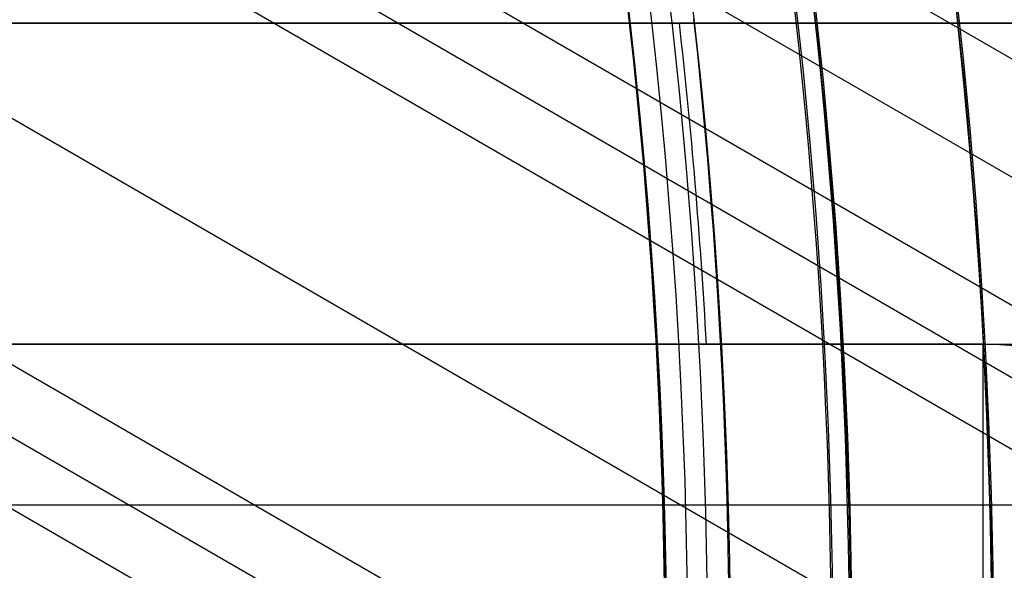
# Model space of a CAD drawing. Extents: x 19499 to 20475, y -6718 to -5871.
# Tile 47 of 60: x 20049.86 to 20062.13, y -6400.24 to -6393.39. Entities that reach past the tile are written whole.
import ezdxf

# ---------------------------------------------------------------- set-up
doc = ezdxf.new("R2010")
doc.units = 0
doc.layers.get('0').update_dxf_attribs({"linetype": 'CONTINUOUS'})
doc.layers.add('BLANCO_METALICO', color=7, linetype='CONTINUOUS')
doc.layers.add('COLOR', color=7, linetype='CONTINUOUS')

msp = doc.modelspace()

# ---------------------------------------------------------------- linework, layer by layer
for p, q in [((20467.40420257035, -6629.281095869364, 56.44244927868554), (20038.09384521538, -6381.418645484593, 56.44244927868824)), ((20466.71313977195, -6630.478051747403, 54.7089298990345), (20038.44402718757, -6383.216764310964, 54.70892989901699)), ((20038.93568197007, -6384.397386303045, 55.13187338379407), (20466.32482914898, -6631.150625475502, 55.13187338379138)), ((20465.93651852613, -6631.823199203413, 55.55481686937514), (20039.38670853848, -6385.554551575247, 55.55481686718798)), ((20051.82602961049, -6387.872012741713, 54.33859664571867), (20468.04285867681, -6628.174911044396, 54.33859664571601)), ((20040.4600924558, -6389.245124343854, 55.92515012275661), (20464.6067996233, -6634.126339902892, 55.92515012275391)), ((20463.27708071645, -6636.429480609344, 56.29548337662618), (20041.23313248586, -6392.762293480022, 56.29548337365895)), ((20041.45987605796, -6393.789968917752, 56.71842685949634), (20462.88877009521, -6637.102054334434, 56.71842685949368)), ((20462.50045947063, -6637.77462806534, 57.14137034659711), (20041.66244314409, -6394.803686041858, 57.14137034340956))]:
    msp.add_line(p, q)
at = {"extrusion": (0.112475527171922, 0.1948133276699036, 0.974370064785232)}
msp.add_lwpolyline([(-20545.72119684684, -4382.985045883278), (-20546.23174644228, -4382.676077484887), (-20546.74029225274, -4382.36241276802), (-20547.24677385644, -4382.044070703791), (-20547.75113102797, -4381.721071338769), (-20548.25330376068, -4381.393435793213), (-20548.75323228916, -4381.06118625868), (-20549.25085711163, -4380.724345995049), (-20549.74611901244, -4380.382939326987), (-20550.23895908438, -4380.036991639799), (-20550.72931875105, -4379.686529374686), (-20551.21713978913, -4379.331580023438), (-20551.70236435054, -4378.972172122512), (-20552.1849349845, -4378.608335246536), (-20552.66479465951, -4378.240100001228), (-20553.14188678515, -4377.867498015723), (-20553.6161552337, -4377.490561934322), (-20554.08754436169, -4377.109325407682), (-20554.55599903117, -4376.723823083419), (-20555.02146463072, -4376.334090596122), (-20555.48388709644, -4375.940164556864), (-20555.9432129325, -4375.542082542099), (-20556.3993892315, -4375.139883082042), (-20556.85236369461, -4374.73360564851), (-20557.30208465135, -4374.323290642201), (-20557.7485010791, -4373.908979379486), (-20558.19156262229, -4373.490714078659), (-20558.63121961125, -4373.068537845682), (-20559.06742308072, -4372.642494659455), (-20559.50012478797, -4372.212629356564), (-20559.92927723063, -4371.778987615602), (-20560.35483366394, -4371.341615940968), (-20560.77674811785, -4370.900561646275), (-20561.1949754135, -4370.455872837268), (-20561.60947117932, -4370.007598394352), (-20562.02019186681, -4369.555787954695), (-20562.42709476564, -4369.100491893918), (-20562.83013801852, -4368.641761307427), (-20563.22928063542, -4368.179647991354), (-20563.6244825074, -4367.71420442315), (-20564.0157044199, -4367.245483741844), (-20564.40290806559, -4366.773539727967), (-20564.78605605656, -4366.298426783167), (-20565.16511193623, -4365.820199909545), (-20565.54004019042, -4365.338914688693), (-20565.91080625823, -4364.854627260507), (-20566.27737654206, -4364.36739430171), (-20566.63971841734, -4363.877273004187), (-20566.99780024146, -4363.384321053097), (-20567.3515913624, -4362.888596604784), (-20567.70106212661, -4362.390158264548), (-20568.0461838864, -4361.889065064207), (-20568.38692900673, -4361.38537643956), (-20568.72327087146, -4360.879152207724), (-20569.05518388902, -4360.370452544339), (-20569.38264349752, -4359.85933796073), (-20569.70562616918, -4359.345869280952), (-20570.02410941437, -4358.830107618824), (-20570.33807178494, -4358.312114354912), (-20570.64749287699, -4357.791951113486), (-20570.9523533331, -4357.269679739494), (-20571.25263484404, -4356.745362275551), (-20571.54832014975, -4356.219060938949), (-20571.83939303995, -4355.690838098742), (-20572.12583835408, -4355.160756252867), (-20572.40764198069, -4354.628878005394), (-20572.68479085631, -4354.095266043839), (-20572.95727296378, -4353.559983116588), (-20573.22507732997, -4353.023092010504), (-20573.48819402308, -4352.48465552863), (-20573.74661414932, -4351.944736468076), (-20574.00032984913, -4351.403397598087), (-20574.24933429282, -4350.86070163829), (-20574.49362167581, -4350.316711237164), (-20574.73318721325, -4349.771488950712), (-20574.96802713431, -4349.22509722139), (-20575.19813867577, -4348.677598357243), (-20575.42352007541, -4348.129054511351), (-20575.64417056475, -4347.579527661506), (-20575.86009036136, -4347.029079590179), (-20576.07128066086, -4346.477771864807), (-20576.27774362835, -4345.925665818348), (-20576.47948238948, -4345.372822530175), (-20576.67650102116, -4344.819302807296), (-20576.86880454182, -4344.265167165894), (-20577.05639890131, -4343.710475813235), (-20577.23929097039, -4343.155288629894), (-20577.41748852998, -4342.599665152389), (-20577.59100025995, -4342.043664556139), (-20577.7598357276, -4341.487345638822), (-20577.92400537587, -4340.930766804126), (-20578.08352051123, -4340.373986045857), (-20578.23839329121, -4339.817060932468), (-20578.38863671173, -4339.260048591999), (-20578.53426459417, -4338.703005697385), (-20578.67529157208, -4338.145988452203), (-20578.81173307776, -4337.589052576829), (-20578.94360532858, -4337.032253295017), (-20579.07092531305, -4336.475645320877), (-20579.19371077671, -4335.919282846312), (-20579.31198020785, -4335.363219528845), (-20579.42575282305, -4334.807508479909), (-20579.53504855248, -4334.252202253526), (-20579.63988802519, -4333.697352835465), (-20579.7402925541, -4333.143011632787), (-20579.83628412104, -4332.589229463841), (-20579.92788536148, -4332.036056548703), (-20580.01511954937, -4331.483542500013), (-20580.09801058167, -4330.931736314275), (-20580.17658296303, -4330.380686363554), (-20580.25086179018, -4329.830440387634), (-20580.32087273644, -4329.281045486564), (-20580.38664203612, -4328.732548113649), (-20580.44819646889, -4328.184994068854), (-20580.50556334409, -4327.638428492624), (-20580.55877048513, -4327.092895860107), (-20580.60784621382, -4326.548439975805), (-20580.6528193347, -4326.00510396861), (-20580.69371911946, -4325.462930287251), (-20580.73057529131, -4324.921960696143), (-20580.76341800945, -4324.382236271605), (-20580.79227785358, -4323.843797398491), (-20580.81718580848, -4323.306683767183), (-20580.83817324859, -4322.770934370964), (-20580.85527192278, -4322.236587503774), (-20580.8685139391, -4321.703680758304), (-20580.87793174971, -4321.172251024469), (-20580.88355813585, -4320.642334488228), (-20580.88542619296, -4320.113966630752), (-20580.88362697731, -4319.595425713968), (-20580.87820832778, -4319.075392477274), (-20580.86913895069, -4318.553900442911), (-20580.85638784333, -4318.030983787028), (-20580.83992430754, -4317.506677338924), (-20580.81971796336, -4316.981016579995), (-20580.79573876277, -4316.454037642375), (-20580.76795700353, -4315.925777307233), (-20580.73634334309, -4315.396273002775), (-20580.70086881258, -4314.865562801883), (-20580.66150483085, -4314.333685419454), (-20580.61822321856, -4313.800680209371), (-20580.57099621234, -4313.266587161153), (-20580.51979647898, -4312.731446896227), (-20580.46459712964, -4312.195300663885), (-20580.40537173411, -4311.658190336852), (-20580.34209433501, -4311.120158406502), (-20580.2747394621, -4310.58124797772), (-20580.20328214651, -4310.041502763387), (-20580.12769793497, -4309.500967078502), (-20580.04796290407, -4308.959685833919), (-20579.96405367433, -4308.417704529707), (-20579.87594742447, -4307.875069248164), (-20579.78362190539, -4307.331826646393), (-20579.6870554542, -4306.788023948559), (-20579.5862270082, -4306.243708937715), (-20579.48111611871, -4305.698929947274), (-20579.3717029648, -4305.153735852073), (-20579.25796836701, -4304.608176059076), (-20579.1398938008, -4304.062300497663), (-20579.01746141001, -4303.516159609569), (-20578.89065402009, -4302.969804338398), (-20578.75945515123, -4302.4232861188), (-20578.62384903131, -4301.876656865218), (-20578.48382060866, -4301.329968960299), (-20578.33935556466, -4300.783275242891), (-20578.19044032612, -4300.23662899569), (-20578.03706207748, -4299.690083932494), (-20577.87920877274, -4299.143694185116), (-20577.71686914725, -4298.597514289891), (-20577.55003272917, -4298.051599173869), (-20577.37868985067, -4297.506004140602), (-20577.20283165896, -4296.960784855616), (-20577.02245012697, -4296.415997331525), (-20576.83753806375, -4295.871697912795), (-20576.64808912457, -4295.327943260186), (-20576.45409782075, -4294.784790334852), (-20576.25555952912, -4294.242296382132), (-20576.05247050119, -4293.700518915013), (-20575.84482787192, -4293.159515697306), (-20575.63262966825, -4292.619344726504), (-20575.41587481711, -4292.080064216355), (-20575.19456315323, -4291.54173257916), (-20574.96869542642, -4291.004408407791), (-20574.73827330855, -4290.468150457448), (-20574.50329940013, -4289.933017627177), (-20574.26377723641, -4289.399068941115), (-20574.01971129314, -4288.866363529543), (-20573.77110699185, -4288.334960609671), (-20573.51797070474, -4287.804919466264), (-20573.26030975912, -4287.276299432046), (-20572.99813244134, -4286.749159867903), (-20572.73144800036, -4286.22356014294), (-20572.46026665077, -4285.699559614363), (-20572.18459957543, -4285.177217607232), (-20571.90445892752, -4284.656593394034), (-20571.61985783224, -4284.137746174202), (-20571.33081038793, -4283.62073505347), (-20571.0373316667, -4283.105619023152), (-20570.73943771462, -4282.592456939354), (-20570.43714555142, -4282.081307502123), (-20570.13047316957, -4281.572229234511), (-20569.819439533, -4281.065280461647), (-20569.50406457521, -4280.560519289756), (-20569.18436919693, -4280.058003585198), (-20568.86037526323, -4279.55779095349), (-20568.53210560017, -4279.059938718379), (-20568.19958399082, -4278.564503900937), (-20567.86283517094, -4278.071543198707), (-20567.52188482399, -4277.581112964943), (-20567.1767595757, -4277.093269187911), (-20566.82748698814, -4276.608067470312), (-20566.47409555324, -4276.125563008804), (-20566.11661468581, -4275.645810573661), (-20565.75507471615, -4275.168864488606), (-20565.38950688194, -4274.694778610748), (-20565.0199433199, -4274.223606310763), (-20564.64641705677, -4273.755400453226), (-20564.26896199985, -4273.290213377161), (-20563.88761292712, -4272.828096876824), (-20563.50240547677, -4272.369102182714), (-20563.11337613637, -4271.913279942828), (-20562.72056223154, -4271.460680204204), (-20562.3240019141, -4271.011352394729), (-20561.92373414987, -4270.565345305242), (-20561.51979870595, -4270.122707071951), (-20561.11223613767, -4269.683485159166), (-20560.70108777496, -4269.247726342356), (-20560.28639570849, -4268.815476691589), (-20559.86820277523, -4268.386781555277), (-20559.44655254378, -4267.96168554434), (-20559.0214892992, -4267.540232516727), (-20558.5930580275, -4267.122465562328), (-20558.16130439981, -4266.708426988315), (-20557.72627475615, -4266.298158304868), (-20557.28801608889, -4265.891700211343), (-20556.8465760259, -4265.489092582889), (-20556.40200281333, -4265.090374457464), (-20555.95434529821, -4264.695584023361), (-20555.50365291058, -4264.304758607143), (-20555.04997564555, -4263.917934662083), (-20554.59336404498, -4263.535147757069), (-20554.13386917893, -4263.156432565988), (-20553.67154262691, -4262.781822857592), (-20553.20643645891, -4262.411351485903), (-20552.7386032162, -4262.045050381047), (-20552.26809589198, -4261.682950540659), (-20551.79496791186, -4261.325082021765), (-20551.31927311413, -4260.971473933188), (-20550.84106572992, -4260.622154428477), (-20550.36040036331, -4260.277150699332), (-20549.87733197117, -4259.936488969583), (-20549.39191584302, -4259.600194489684), (-20548.90420758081, -4259.268291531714), (-20548.41426307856, -4258.940803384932), (-20547.92213850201, -4258.617752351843), (-20547.42789026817, -4258.299159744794), (-20546.93157502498, -4257.9850458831)], dxfattribs=at)
at = {"extrusion": (0.112475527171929, 0.1948133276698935, 0.9743700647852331)}
msp.add_lwpolyline([(-20544.81033906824, -4257.985045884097), (-20545.33140868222, -4258.289837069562), (-20545.85052834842, -4258.599487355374), (-20546.36763479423, -4258.913978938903), (-20546.88266491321, -4259.233292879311), (-20547.39555578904, -4259.557409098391), (-20547.90624471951, -4259.886306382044), (-20548.41466924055, -4260.219962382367), (-20548.9207671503, -4260.558353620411), (-20549.42447653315, -4260.901455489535), (-20549.92573578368, -4261.249242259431), (-20550.42448363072, -4261.60168708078), (-20550.92065916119, -4261.958761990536), (-20551.41420184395, -4262.320437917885), (-20551.90505155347, -4262.686684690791), (-20552.39314859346, -4263.057471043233), (-20552.87843372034, -4263.432764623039), (-20553.3608481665, -4263.812532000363), (-20553.84033366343, -4264.196738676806), (-20554.31683246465, -4264.585349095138), (-20554.79028736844, -4264.978326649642), (-20555.26064174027, -4265.375633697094), (-20555.72783953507, -4265.777231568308), (-20556.19182531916, -4266.183080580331), (-20556.65254429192, -4266.593140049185), (-20557.10994230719, -4267.007368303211), (-20557.56396589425, -4267.425722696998), (-20558.01456227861, -4267.848159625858), (-20558.46167940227, -4268.274634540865), (-20558.90526594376, -4268.705101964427), (-20559.34527133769, -4269.139515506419), (-20559.78164579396, -4269.577827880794), (-20560.21434031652, -4270.019990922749), (-20560.64330672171, -4270.465955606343), (-20561.06849765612, -4270.915672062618), (-20561.48986661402, -4271.369089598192), (-20561.90736795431, -4271.82615671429), (-20562.32095691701, -4272.286821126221), (-20562.73058963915, -4272.751029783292), (-20563.13622317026, -4273.218728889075), (-20563.53781548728, -4273.689863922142), (-20563.93532550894, -4274.164379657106), (-20564.3287131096, -4274.642220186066), (-20564.71793913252, -4275.123328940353), (-20565.10296540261, -4275.607648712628), (-20565.48375473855, -4276.095121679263), (-20565.86027096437, -4276.58568942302), (-20566.23247892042, -4277.079292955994), (-20566.60034447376, -4277.575872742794), (-20566.96383452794, -4278.075368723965), (-20567.32291703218, -4278.577720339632), (-20567.67756098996, -4279.082866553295), (-20568.02773646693, -4279.590745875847), (-20568.37341459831, -4280.101296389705), (-20568.71456759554, -4280.61445577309), (-20569.05116875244, -4281.13016132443), (-20569.38319245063, -4281.648349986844), (-20569.71061416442, -4282.168958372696), (-20570.033410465, -4282.691922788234), (-20570.35155902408, -4283.217179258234), (-20570.66503861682, -4283.744663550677), (-20570.97382912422, -4284.27431120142), (-20571.27791153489, -4284.806057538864), (-20571.57726794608, -4285.339837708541), (-20571.8718815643, -4285.875586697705), (-20572.16173670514, -4286.413239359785), (-20572.44681879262, -4286.952730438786), (-20572.72711435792, -4287.493994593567), (-20573.00261103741, -4288.036966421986), (-20573.27329757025, -4288.581580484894), (-20573.53916379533, -4289.127771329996), (-20573.80020064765, -4289.675473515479), (-20574.0564001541, -4290.224621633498), (-20574.3077554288, -4290.775150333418), (-20574.55426066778, -4291.326994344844), (-20574.79591114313, -4291.880088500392), (-20575.03270319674, -4292.434367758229), (-20575.26463423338, -4292.989767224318), (-20575.49170271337, -4293.546222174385), (-20575.71390814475, -4294.103668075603), (-20575.93125107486, -4294.662040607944), (-20576.14373308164, -4295.22127568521), (-20576.35135676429, -4295.781309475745), (-20576.55412573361, -4296.342078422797), (-20576.75204460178, -4296.903519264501), (-20576.94511897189, -4297.465569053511), (-20577.1333554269, -4298.02816517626), (-20577.31676151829, -4298.59124537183), (-20577.49534575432, -4299.15474775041), (-20577.66911758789, -4299.718610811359), (-20577.83808740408, -4300.282773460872), (-20578.00226650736, -4300.847175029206), (-20578.16166710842, -4301.411755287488), (-20578.31630231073, -4301.976454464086), (-20578.4661860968, -4302.541213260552), (-20578.61133331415, -4303.105972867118), (-20578.75175966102, -4303.670674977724), (-20578.88748167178, -4304.235261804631), (-20579.01851670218, -4304.799676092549), (-20579.1448829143, -4305.363861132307), (-20579.26659926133, -4305.927760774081), (-20579.38368547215, -4306.491319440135), (-20579.49616203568, -4307.054482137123), (-20579.60405018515, -4307.617194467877), (-20579.70737188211, -4308.179402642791), (-20579.80614980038, -4308.741053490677), (-20579.90040730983, -4309.302094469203), (-20579.99016846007, -4309.862473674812), (-20580.07545796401, -4310.422139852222), (-20580.15630118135, -4310.981042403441), (-20580.232724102, -4311.539131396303), (-20580.30475332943, -4312.09635757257), (-20580.37241606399, -4312.652672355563), (-20580.43574008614, -4313.20802785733), (-20580.49475373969, -4313.762376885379), (-20580.54948591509, -4314.315672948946), (-20580.59996603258, -4314.867870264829), (-20580.64622402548, -4315.418923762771), (-20580.68829032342, -4315.968789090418), (-20580.72619583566, -4316.517422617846), (-20580.75997193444, -4317.064781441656), (-20580.78965043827, -4317.610823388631), (-20580.81526359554, -4318.15550701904), (-20580.83684406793, -4318.698791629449), (-20580.85442491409, -4319.240637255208), (-20580.8680395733, -4319.781004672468), (-20580.87772184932, -4320.319855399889), (-20580.88350589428, -4320.857151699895), (-20580.88542619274, -4321.392856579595), (-20580.88367452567, -4321.904499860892), (-20580.87839934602, -4322.417596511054), (-20580.86957058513, -4322.932114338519), (-20580.85715844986, -4323.448020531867), (-20580.84113343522, -4323.965281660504), (-20580.82146633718, -4324.483863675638), (-20580.79812826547, -4325.003731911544), (-20580.77109065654, -4325.524851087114), (-20580.74032528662, -4326.047185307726), (-20580.70580428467, -4326.570698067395), (-20580.66750014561, -4327.095352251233), (-20580.6253857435, -4327.621110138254), (-20580.57943434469, -4328.147933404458), (-20580.5296196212, -4328.675783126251), (-20580.47591566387, -4329.204619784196), (-20580.41829699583, -4329.734403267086), (-20580.3567385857, -4330.265092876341), (-20580.29121586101, -4330.796647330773), (-20580.22170472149, -4331.32902477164), (-20580.14818155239, -4331.862182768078), (-20580.07062323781, -4332.396078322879), (-20579.98900717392, -4332.930667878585), (-20579.90331128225, -4333.465907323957), (-20579.81351402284, -4334.00175200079), (-20579.71959440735, -4334.538156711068), (-20579.62153201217, -4335.075075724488), (-20579.51930699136, -4335.612462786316), (-20579.41290008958, -4336.150271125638), (-20579.30229265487, -4336.688453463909), (-20579.18746665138, -4337.226962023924), (-20579.0684046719, -4337.765748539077), (-20578.94508995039, -4338.30476426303), (-20578.81750637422, -4338.843959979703), (-20578.68563849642, -4339.383286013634), (-20578.54947154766, -4339.922692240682), (-20578.4089914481, -4340.462128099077), (-20578.26418481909, -4341.001542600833), (-20578.11503899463, -4341.540884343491), (-20577.96154203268, -4342.080101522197), (-20577.80368272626, -4342.619141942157), (-20577.64145061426, -4343.157953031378), (-20577.47483599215, -4343.696481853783), (-20577.30382992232, -4344.234675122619), (-20577.12842424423, -4344.772479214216), (-20576.94861158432, -4345.309840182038), (-20576.76438536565, -4345.84670377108), (-20576.5757398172, -4346.383015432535), (-20576.38266998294, -4346.918720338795), (-20576.18517173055, -4347.453763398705), (-20575.98324175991, -4347.988089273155), (-20575.77687761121, -4348.521642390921), (-20575.56607767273, -4349.05436696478), (-20575.35084118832, -4349.586207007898), (-20575.1311682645, -4350.117106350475), (-20574.90705987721, -4350.647008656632), (-20574.67851787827, -4351.175857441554), (-20574.44554500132, -4351.703596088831), (-20574.20814486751, -4352.230167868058), (-20573.96632199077, -4352.755515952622), (-20573.72008178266, -4353.279583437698), (-20573.46943055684, -4353.802313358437), (-20573.21437553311, -4354.323648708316), (-20572.95492484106, -4354.843532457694), (-20572.69108752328, -4355.361907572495), (-20572.42287353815, -4355.878717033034), (-20572.1502937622, -4356.393903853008), (-20571.873359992, -4356.907411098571), (-20571.59208494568, -4357.419181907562), (-20571.30648226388, -4357.929159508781), (-20571.01656651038, -4358.437287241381), (-20570.72235317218, -4358.943508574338), (-20570.42385865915, -4359.44776712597), (-20570.12110030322, -4359.95000668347), (-20569.81409635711, -4360.450171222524), (-20569.50286599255, -4360.948204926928), (-20569.18742929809, -4361.444052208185), (-20568.86780727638, -4361.937657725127), (-20568.54402184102, -4362.428966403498), (-20568.21609581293, -4362.917923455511), (-20567.88405291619, -4363.40447439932), (-20567.54791777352, -4363.888565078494), (-20567.20771590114, -4364.37014168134), (-20566.86347370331, -4364.849150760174), (-20566.51521846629, -4365.325539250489), (-20566.16297835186, -4365.799254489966), (-20565.80678239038, -4366.270244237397), (-20565.44666047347, -4366.738456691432), (-20565.08264334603, -4367.203840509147), (-20564.71476259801, -4367.66634482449), (-20564.34305065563, -4368.12591926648), (-20563.96754077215, -4368.582513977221), (-20563.58826701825, -4369.036079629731), (-20563.20526427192, -4369.486567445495), (-20562.81856820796, -4369.933929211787), (-20562.42821528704, -4370.378117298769), (-20562.03424274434, -4370.819084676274), (-20561.6366885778, -4371.256784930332), (-20561.23559153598, -4371.691172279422), (-20560.83099110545, -4372.122201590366), (-20560.42292749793, -4372.549828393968), (-20560.0114416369, -4372.974008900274), (-20559.59657514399, -4373.394700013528), (-20559.17837032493, -4373.811859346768), (-20558.75687015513, -4374.225445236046), (-20558.33211826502, -4374.635416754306), (-20557.90415892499, -4375.041733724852), (-20557.47303703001, -4375.444356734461), (-20557.03879808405, -4375.84324714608), (-20556.60148818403, -4376.238367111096), (-20556.16115400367, -4376.629679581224), (-20555.71784277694, -4377.017148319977), (-20555.27160228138, -4377.400737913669), (-20554.82248082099, -4377.780413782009), (-20554.37052720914, -4378.156142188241), (-20553.91579075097, -4378.527890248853), (-20553.45832122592, -4378.895625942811), (-20552.99816886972, -4379.259318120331), (-20552.53538435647, -4379.618936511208), (-20552.0700187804, -4379.974451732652), (-20551.60212363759, -4380.32583529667), (-20551.13175080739, -4380.673059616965), (-20550.65895253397, -4381.016098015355), (-20550.18378140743, -4381.354924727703), (-20549.70629034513, -4381.68951490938), (-20549.22653257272, -4382.019844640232), (-20548.74456160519, -4382.345890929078), (-20548.26043122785, -4382.66763171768), (-20547.77419547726, -4382.985045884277)], dxfattribs=at)
at = {"extrusion": (0.1124755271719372, 0.1948133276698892, 0.9743700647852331)}
msp.add_lwpolyline([(-20551.17138497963, -4257.985045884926), (-20551.64679980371, -4258.320163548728), (-20552.11996327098, -4258.659354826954), (-20552.59082622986, -4259.002596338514), (-20553.0593398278, -4259.349863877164), (-20553.52545552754, -4259.701132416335), (-20553.98912512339, -4260.05637611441), (-20554.45030075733, -4260.415568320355), (-20554.90893493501, -4260.778681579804), (-20555.36498054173, -4261.145687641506), (-20555.81839085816, -4261.516557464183), (-20556.26911957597, -4261.891261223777), (-20556.71712081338, -4262.26976832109), (-20557.16234913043, -4262.652047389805), (-20557.60475954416, -4263.038066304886), (-20558.04430754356, -4263.427792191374), (-20558.48094910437, -4263.821191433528), (-20558.91464070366, -4264.218229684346), (-20559.34533933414, -4264.618871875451), (-20559.77300251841, -4265.023082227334), (-20560.19758832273, -4265.43082425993), (-20560.61905537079, -4265.842060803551), (-20561.03736285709, -4266.256754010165), (-20561.45247056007, -4266.674865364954), (-20561.86433885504, -4267.096355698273), (-20562.27292872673, -4267.521185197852), (-20562.67820178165, -4267.949313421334), (-20563.08012026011, -4268.38069930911), (-20563.4786470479, -4268.81530119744), (-20563.87374568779, -4269.253076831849), (-20564.26538039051, -4269.693983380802), (-20564.65351604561, -4270.137977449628), (-20565.03811823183, -4270.585015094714), (-20565.41915322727, -4271.035051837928), (-20565.79658801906, -4271.488042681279), (-20566.17039031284, -4271.943942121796), (-20566.54052854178, -4272.402704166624), (-20566.90697187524, -4272.864282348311), (-20567.26969022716, -4273.328629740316), (-20567.62865426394, -4273.795698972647), (-20567.98383541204, -4274.265442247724), (-20568.33520586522, -4274.737811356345), (-20568.68273859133, -4275.212757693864), (-20569.02640733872, -4275.690232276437), (-20569.36618664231, -4276.170185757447), (-20569.70205182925, -4276.652568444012), (-20570.03397902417, -4277.137330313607), (-20570.36194515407, -4277.624421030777), (-20570.68592795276, -4278.113789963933), (-20571.00590596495, -4278.605386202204), (-20571.32185854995, -4279.099158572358), (-20571.63376588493, -4279.595055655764), (-20571.94160896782, -4280.093025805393), (-20572.24536961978, -4280.593017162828), (-20572.5450304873, -4281.094977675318), (-20572.8405750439, -4281.598855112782), (-20573.13198759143, -4282.104597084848), (-20573.41925326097, -4282.612151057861), (-20573.70235801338, -4283.121464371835), (-20573.98128863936, -4283.632484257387), (-20574.25603275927, -4284.145157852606), (-20574.52657882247, -4284.65943221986), (-20574.79291610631, -4285.175254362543), (-20575.05503471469, -4285.692571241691), (-20575.31292557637, -4286.211329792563), (-20575.56658044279, -4286.731476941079), (-20575.81599188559, -4287.252959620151), (-20576.06115329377, -4287.775724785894), (-20576.30205887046, -4288.299719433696), (-20576.5387036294, -4288.824890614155), (-20576.771083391, -4289.351185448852), (-20576.99919477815, -4289.878551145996), (-20577.22303521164, -4290.406935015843), (-20577.44260290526, -4290.936284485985), (-20577.6578968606, -4291.466547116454), (-20577.86891686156, -4291.997670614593), (-20578.07566346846, -4292.529602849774), (-20578.27813801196, -4293.062291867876), (-20578.47634258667, -4293.595685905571), (-20578.6702800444, -4294.129733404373), (-20578.85995398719, -4294.664383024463), (-20579.0453687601, -4295.19958365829), (-20579.22652944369, -4295.735284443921), (-20579.40344184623, -4296.271434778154), (-20579.57611249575, -4296.807984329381), (-20579.74454863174, -4297.344883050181), (-20579.9087581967, -4297.882081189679), (-20580.06874982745, -4298.419529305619), (-20580.22453284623, -4298.957178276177), (-20580.37611725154, -4299.49497931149), (-20580.52351370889, -4300.032883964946), (-20580.66673354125, -4300.570844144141), (-20580.80578871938, -4301.108812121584), (-20580.94069185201, -4301.646740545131), (-20581.07145617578, -4302.184582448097), (-20581.19809554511, -4302.722291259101), (-20581.32062442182, -4303.259820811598), (-20581.43905786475, -4303.797125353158), (-20581.55341151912, -4304.334159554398), (-20581.66370160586, -4304.870878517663), (-20581.76994491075, -4305.40723778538), (-20581.87215877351, -4305.943193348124), (-20581.97036107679, -4306.47870165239), (-20582.06457023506, -4307.013719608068), (-20582.15480518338, -4307.548204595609), (-20582.24108536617, -4308.082114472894), (-20582.32343072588, -4308.615407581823), (-20582.40186169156, -4309.148042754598), (-20582.4763991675, -4309.679979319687), (-20582.54706452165, -4310.211177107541), (-20582.61387957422, -4310.741596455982), (-20582.67686658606, -4311.271198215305), (-20582.7360482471, -4311.799943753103), (-20582.79144766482, -4312.327794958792), (-20582.84308835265, -4312.854714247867), (-20582.89099421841, -4313.380664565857), (-20582.93518955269, -4313.905609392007), (-20582.97569901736, -4314.429512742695), (-20583.01254763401, -4314.952339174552), (-20583.04576077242, -4315.474053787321), (-20583.07536413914, -4315.994622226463), (-20583.10138376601, -4316.514010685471), (-20583.12384599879, -4317.03218590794), (-20583.14277748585, -4317.549115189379), (-20583.15820516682, -4318.064766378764), (-20583.17015626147, -4318.579107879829), (-20583.17865825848, -4319.092108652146), (-20583.18373890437, -4319.603738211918), (-20583.18542619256, -4320.113966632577), (-20583.18367871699, -4320.633215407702), (-20583.17841649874, -4321.153914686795), (-20583.1696100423, -4321.67603291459), (-20583.15723011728, -4322.199537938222), (-20583.14124777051, -4322.724397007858), (-20583.12163433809, -4323.250576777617), (-20583.09836145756, -4323.778043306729), (-20583.07140108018, -4324.306762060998), (-20583.04072548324, -4324.836697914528), (-20583.00630728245, -4325.367815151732), (-20582.96811944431, -4325.900077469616), (-20582.9261352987, -4326.433447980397), (-20582.88032855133, -4326.967889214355), (-20582.83067329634, -4327.503363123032), (-20582.77714402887, -4328.039831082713), (-20582.71971565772, -4328.577253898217), (-20582.65836351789, -4329.115591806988), (-20582.59306338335, -4329.654804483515), (-20582.52379147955, -4330.194851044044), (-20582.4505244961, -4330.735690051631), (-20582.37323959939, -4331.277279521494), (-20582.29191444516, -4331.819576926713), (-20582.20652719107, -4332.362539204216), (-20582.11705650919, -4332.906122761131), (-20582.02348159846, -4333.450283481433), (-20581.92578219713, -4333.99497673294), (-20581.82393859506, -4334.540157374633), (-20581.71793164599, -4335.085779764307), (-20581.60774277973, -4335.631797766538), (-20581.49335401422, -4336.178164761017), (-20581.37474796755, -4336.724833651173), (-20581.25190786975, -4337.271756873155), (-20581.12481757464, -4337.818886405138), (-20580.99346157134, -4338.366173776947), (-20580.8578249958, -4338.913570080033), (-20580.71789364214, -4339.46102597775), (-20580.57365397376, -4340.008491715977), (-20580.42509313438, -4340.555917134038), (-20580.27219895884, -4341.103251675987), (-20580.11495998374, -4341.650444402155), (-20579.95336545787, -4342.197444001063), (-20579.78740535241, -4342.744198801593), (-20579.61707037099, -4343.290656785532), (-20579.44235195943, -4343.836765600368), (-20579.26324231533, -4344.382472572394), (-20579.07973439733, -4344.927724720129), (-20578.8918219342, -4345.472468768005), (-20578.69949943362, -4346.016651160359), (-20578.50276219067, -4346.560218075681), (-20578.30160629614, -4347.103115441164), (-20578.09602864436, -4347.645288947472), (-20577.88602694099, -4348.186684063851), (-20577.67159971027, -4348.727246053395), (-20577.45274630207, -4349.266919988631), (-20577.22946689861, -4349.805650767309), (-20577.00176252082, -4350.343383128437), (-20576.76963503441, -4350.88006166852), (-20576.53308715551, -4351.415630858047), (-20576.29212245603, -4351.950035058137), (-20576.04674536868, -4352.48321853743), (-20575.79696119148, -4353.015125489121), (-20575.54277609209, -4353.545700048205), (-20575.2841971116, -4354.074886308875), (-20575.02123216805, -4354.602628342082), (-20574.75389005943, -4355.128870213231), (-20574.48218046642, -4355.65355600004), (-20574.20611395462, -4356.176629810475), (-20573.92570197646, -4356.69803580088), (-20573.64095687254, -4357.217718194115), (-20573.35189187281, -4357.735621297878), (-20573.05852109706, -4358.25168952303), (-20572.76085955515, -4358.765867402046), (-20572.45892314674, -4359.27809960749), (-20572.15272866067, -4359.788330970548), (-20571.84229377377, -4360.296506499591), (-20571.52763704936, -4360.802571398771), (-20571.20877793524, -4361.306471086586), (-20570.88573676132, -4361.808151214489), (-20570.55853473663, -4362.307557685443), (-20570.22719394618, -4362.804636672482), (-20569.89173734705, -4363.299334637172), (-20569.5521887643, -4363.791598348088), (-20569.20857288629, -4364.281374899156), (-20568.86091525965, -4364.768611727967), (-20568.50924228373, -4365.253256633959), (-20568.15358120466, -4365.735257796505), (-20567.79396010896, -4366.214563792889), (-20567.43040791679, -4366.691123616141), (-20567.06295437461, -4367.164886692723), (-20566.69163004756, -4367.635802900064), (-20566.3164663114, -4368.103822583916), (-20565.93749534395, -4368.568896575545), (-20565.55475011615, -4369.030976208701), (-20565.16826438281, -4369.490013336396), (-20564.77807267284, -4369.945960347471), (-20564.38421027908, -4370.398770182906), (-20563.98671324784, -4370.848396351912), (-20563.58561836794, -4371.294792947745), (-20563.18096315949, -4371.737914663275), (-20562.77278586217, -4372.177716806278), (-20562.36112542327, -4372.614155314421), (-20561.94602148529, -4373.047186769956), (-20561.52751437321, -4373.476768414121), (-20561.1056450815, -4373.902858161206), (-20560.68045526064, -4374.325414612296), (-20560.25198720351, -4374.744397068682), (-20559.82028383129, -4375.159765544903), (-20559.3853886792, -4375.571480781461), (-20558.9473458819, -4375.979504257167), (-20558.50620015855, -4376.383798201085), (-20558.06199679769, -4376.784325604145), (-20557.61478164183, -4377.181050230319), (-20557.16460107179, -4377.573936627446), (-20556.71150199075, -4377.962950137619), (-20556.25553180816, -4378.348056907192), (-20555.7967384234, -4378.729223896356), (-20555.33517020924, -4379.106418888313), (-20554.8708759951, -4379.479610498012), (-20554.40390505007, -4379.848768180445), (-20553.93430706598, -4380.213862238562), (-20553.46213214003, -4380.574863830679), (-20552.98743075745, -4380.931744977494), (-20552.51025377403, -4381.284478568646), (-20552.03065239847, -4381.633038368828), (-20551.54867817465, -4381.977399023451), (-20551.06438296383, -4382.317536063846), (-20550.57781892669, -4382.653425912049), (-20550.08903850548, -4382.985045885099)], dxfattribs=at)
at = {"extrusion": (0.1124755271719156, 0.1948133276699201, 0.9743700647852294)}
msp.add_lwpolyline([(-20551.92900245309, -4382.985045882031), (-20552.39493319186, -4382.647722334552), (-20552.85859259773, -4382.306462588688), (-20553.31993379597, -4381.961290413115), (-20553.77891022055, -4381.612230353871), (-20554.2354756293, -4381.259307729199), (-20554.68958411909, -4380.902548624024), (-20555.14119014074, -4380.541979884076), (-20555.59024851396, -4380.177629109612), (-20556.03671444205, -4379.809524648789), (-20556.48054352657, -4379.437695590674), (-20556.92169178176, -4379.062171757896), (-20557.36011564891, -4378.682983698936), (-20557.79577201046, -4378.300162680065), (-20558.22861820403, -4377.913740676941), (-20558.6586120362, -4377.523750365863), (-20559.08571179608, -4377.130225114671), (-20559.50987626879, -4376.733198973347), (-20559.93106474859, -4376.332706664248), (-20560.34923705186, -4375.928783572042), (-20560.76435352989, -4375.52146573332), (-20561.17637508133, -4375.110789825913), (-20561.5852631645, -4374.696793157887), (-20561.99097980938, -4374.279513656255), (-20562.39348762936, -4373.858989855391), (-20562.79274983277, -4373.435260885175), (-20563.188730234, -4373.008366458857), (-20563.58139326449, -4372.578346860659), (-20563.97070398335, -4372.145242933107), (-20564.35662808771, -4371.709096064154), (-20564.7391319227, -4371.269948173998), (-20565.11818249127, -4370.827841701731), (-20565.49374746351, -4370.382819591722), (-20565.86579518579, -4369.934925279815), (-20566.23429468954, -4369.484202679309), (-20566.59921569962, -4369.030696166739), (-20566.9605286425, -4368.574450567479), (-20567.31820465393, -4368.115511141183), (-20567.67221558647, -4367.653923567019), (-20568.02253401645, -4367.189733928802), (-20568.36913325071, -4366.722988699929), (-20568.71198733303, -4366.253734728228), (-20569.05107105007, -4365.782019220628), (-20569.386359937, -4365.307889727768), (-20569.71783028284, -4364.831394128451), (-20570.04545913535, -4364.352580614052), (-20570.36922430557, -4363.871497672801), (-20570.68910437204, -4363.388194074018), (-20571.00507868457, -4362.902718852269), (-20571.31712736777, -4362.415121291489), (-20571.62523132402, -4361.925450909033), (-20571.92937223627, -4361.433757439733), (-20572.22953257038, -4360.94009081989), (-20572.52569557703, -4360.444501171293), (-20572.81784529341, -4359.947038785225), (-20573.1059665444, -4359.447754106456), (-20573.39004494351, -4358.946697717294), (-20573.67006689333, -4358.443920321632), (-20573.94601958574, -4357.93947272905), (-20574.21789100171, -4357.433405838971), (-20574.48566991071, -4356.925770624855), (-20574.74934586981, -4356.416618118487), (-20575.00890922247, -4355.905999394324), (-20575.26435109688, -4355.39396555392), (-20575.51566340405, -4354.880567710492), (-20575.76283883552, -4354.365856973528), (-20576.00587086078, -4353.849884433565), (-20576.24475372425, -4353.332701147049), (-20576.4794824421, -4352.81435812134), (-20576.71005279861, -4352.294906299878), (-20576.93646134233, -4351.774396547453), (-20577.15870538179, -4351.25287963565), (-20577.37678298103, -4350.730406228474), (-20577.59069295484, -4350.207026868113), (-20577.8004348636, -4349.682791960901), (-20578.00600900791, -4349.157751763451), (-20578.20741642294, -4348.631956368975), (-20578.4046588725, -4348.105455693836), (-20578.59773884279, -4347.578299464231), (-20578.78665953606, -4347.050537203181), (-20578.97142486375, -4346.522218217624), (-20579.15203943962, -4345.993391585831), (-20579.32850857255, -4345.464106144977), (-20579.50083825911, -4344.934410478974), (-20579.66903517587, -4344.404352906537), (-20579.8331066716, -4343.873981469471), (-20579.99306075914, -4343.343343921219), (-20580.14890610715, -4342.812487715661), (-20580.30065203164, -4342.281459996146), (-20580.44830848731, -4341.750307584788), (-20580.59188605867, -4341.219076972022), (-20580.73139595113, -4340.687814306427), (-20580.86684998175, -4340.156565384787), (-20580.99826056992, -4339.625375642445), (-20581.12564072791, -4339.094290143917), (-20581.24900405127, -4338.563353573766), (-20581.36836470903, -4338.032610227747), (-20581.48373743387, -4337.502104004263), (-20581.59513751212, -4336.971878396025), (-20581.70258077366, -4336.441976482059), (-20581.8060835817, -4335.912440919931), (-20581.90566282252, -4335.383313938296), (-20582.00133589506, -4334.854637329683), (-20582.09312070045, -4334.326452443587), (-20582.18103563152, -4333.798800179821), (-20582.26509956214, -4333.271720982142), (-20582.34533183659, -4332.745254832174), (-20582.42175225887, -4332.219441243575), (-20582.49438108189, -4331.694319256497), (-20582.56323899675, -4331.169927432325), (-20582.62834712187, -4330.646303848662), (-20582.68972699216, -4330.123486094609), (-20582.74740054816, -4329.601511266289), (-20582.80139012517, -4329.080415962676), (-20582.85171844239, -4328.560236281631), (-20582.89840859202, -4328.041007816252), (-20582.94148402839, -4327.522765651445), (-20582.98096855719, -4327.005544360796), (-20583.01688632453, -4326.489378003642), (-20583.04926180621, -4325.974300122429), (-20583.07811979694, -4325.460343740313), (-20583.10348539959, -4324.947541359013), (-20583.1253840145, -4324.435924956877), (-20583.14384132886, -4323.925525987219), (-20583.1588833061, -4323.416375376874), (-20583.17053617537, -4322.908503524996), (-20583.17882642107, -4322.401940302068), (-20583.18378077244, -4321.896715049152), (-20583.18542619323, -4321.39285657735), (-20583.18363339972, -4320.86691804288), (-20583.17823445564, -4320.339491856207), (-20583.16919871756, -4319.810610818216), (-20583.15649582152, -4319.280308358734), (-20583.1400956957, -4318.748618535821), (-20583.11996857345, -4318.215576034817), (-20583.0960850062, -4317.681216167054), (-20583.06841587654, -4317.145574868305), (-20583.03693241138, -4316.608688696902), (-20583.0016061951, -4316.070594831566), (-20582.96240918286, -4315.531331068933), (-20582.91931371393, -4314.990935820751), (-20582.87229252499, -4314.449448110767), (-20582.82131876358, -4313.90690757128), (-20582.76636600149, -4313.363354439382), (-20582.70740824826, -4312.818829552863), (-20582.6444199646, -4312.273374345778), (-20582.57737607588, -4311.727030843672), (-20582.5062519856, -4311.179841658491), (-20582.43102358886, -4310.631849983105), (-20582.35166728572, -4310.083099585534), (-20582.26815999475, -4309.533634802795), (-20582.18047916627, -4308.983500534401), (-20582.08860279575, -4308.432742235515), (-20581.99250943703, -4307.881405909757), (-20581.89217821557, -4307.329538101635), (-20581.78758884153, -4306.777185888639), (-20581.67872162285, -4306.224396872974), (-20581.56555747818, -4305.671219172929), (-20581.4480779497, -4305.117701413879), (-20581.32626521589, -4304.563892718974), (-20581.20010210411, -4304.009842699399), (-20581.06957210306, -4303.45560144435), (-20580.93465937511, -4302.901219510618), (-20580.79534876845, -4302.346747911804), (-20580.65162582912, -4301.792238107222), (-20580.50347681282, -4301.237741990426), (-20580.35088869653, -4300.683311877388), (-20580.19384918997, -4300.129000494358), (-20580.0323467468, -4299.574860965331), (-20579.86637057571, -4299.020946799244), (-20579.69591065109, -4298.467311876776), (-20579.52095772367, -4297.914010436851), (-20579.34150333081, -4297.361097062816), (-20579.15753980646, -4296.808626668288), (-20578.96906029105, -4296.256654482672), (-20578.77605874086, -4295.70523603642), (-20578.57852993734, -4295.154427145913), (-20578.37646949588, -4294.604283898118), (-20578.16987387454, -4294.05486263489), (-20577.95874038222, -4293.506219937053), (-20577.74306718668, -4292.958412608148), (-20577.52285332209, -4292.411497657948), (-20577.29809869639, -4291.865532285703), (-20577.06880409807, -4291.320573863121), (-20576.83497120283, -4290.776679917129), (-20576.59660257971, -4290.233908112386), (-20576.35370169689, -4289.692316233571), (-20576.10627292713, -4289.151962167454), (-20575.85432155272, -4288.612903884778), (-20575.59785377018, -4288.075199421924), (-20575.33687669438, -4287.5389068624), (-20575.07139836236, -4287.004084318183), (-20574.80142773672, -4286.470789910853), (-20574.5269747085, -4285.939081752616), (-20574.24805009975, -4285.409017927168), (-20573.96466566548, -4284.880656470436), (-20573.6768340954, -4284.354055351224), (-20573.384569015, -4283.82927245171), (-20573.08788498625, -4283.306365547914), (-20572.78679750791, -4282.785392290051), (-20572.48132301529, -4282.266410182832), (-20572.17147887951, -4281.749476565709), (-20571.85728340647, -4281.234648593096), (-20571.53875583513, -4280.721983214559), (-20571.21591633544, -4280.211537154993), (-20570.88878600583, -4279.703366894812), (-20570.55738687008, -4279.197528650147), (-20570.22174187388, -4278.694078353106), (-20569.88187488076, -4278.193071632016), (-20569.53781066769, -4277.694563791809), (-20569.18957492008, -4277.198609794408), (-20568.83719422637, -4276.705264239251), (-20568.48069607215, -4276.214581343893), (-20568.12010883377, -4275.726614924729), (-20567.75546177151, -4275.24141837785), (-20567.38678502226, -4274.759044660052), (-20567.01410959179, -4274.279546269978), (-20566.63746734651, -4273.802975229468), (-20566.25689100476, -4273.329383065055), (-20565.8724141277, -4272.858820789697), (-20565.48407110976, -4272.391338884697), (-20565.09189716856, -4271.926987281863), (-20564.69592833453, -4271.465815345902), (-20564.29620143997, -4271.007871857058), (-20563.89275410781, -4270.553204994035), (-20563.48562473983, -4270.101862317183), (-20563.07485250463, -4269.653890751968), (-20562.66047732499, -4269.209336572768), (-20562.24253986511, -4268.768245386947), (-20561.82108151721, -4268.330662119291), (-20561.39614438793, -4267.896630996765), (-20560.96777128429, -4267.466195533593), (-20560.53600569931, -4267.039398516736), (-20560.10089179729, -4266.616281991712), (-20559.66247439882, -4266.196887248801), (-20559.22079896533, -4265.781254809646), (-20558.77591158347, -4265.369424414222), (-20558.32785894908, -4264.96143500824), (-20557.87668835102, -4264.557324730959), (-20557.4224476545, -4264.157130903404), (-20556.96518528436, -4263.760890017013), (-20556.50495020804, -4263.368637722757), (-20556.04179191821, -4262.980408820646), (-20555.5757604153, -4262.59623724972), (-20555.10690618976, -4262.216156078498), (-20554.63528020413, -4261.840197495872), (-20554.16093387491, -4261.46839280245), (-20553.6839190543, -4261.100772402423), (-20553.20428801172, -4260.737365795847), (-20552.7220934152, -4260.378201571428), (-20552.23738831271, -4260.023307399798), (-20551.75022611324, -4259.672710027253), (-20551.26066056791, -4259.326435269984), (-20550.76874575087, -4258.984508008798), (-20550.2745360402, -4258.646952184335), (-20549.77808609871, -4258.313790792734), (-20549.27945085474, -4257.985045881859)], dxfattribs=at)
for points in [[(20060.19383708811, -6400.381163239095), (20060.18646296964, -6399.931789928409), (20060.17638485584, -6399.48246936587), (20060.16360302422, -6399.033218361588), (20060.14811775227, -6398.584053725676), (20060.12992931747, -6398.134992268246), (20060.10903799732, -6397.686050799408), (20060.08544406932, -6397.237246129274), (20060.05914781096, -6396.788595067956), (20060.03014949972, -6396.340114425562), (20059.9984494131, -6395.891821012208), (20059.96404782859, -6395.443731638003), (20059.92694502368, -6394.995863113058), (20059.88714127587, -6394.548232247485), (20059.84463686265, -6394.100855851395), (20059.79943206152, -6393.653750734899), (20059.75152714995, -6393.20693370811)], [(20058.69433632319, -6400.402611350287), (20058.6871132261, -6399.962441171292), (20058.67724151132, -6399.522322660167), (20058.66472145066, -6399.082272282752), (20058.64955331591, -6398.642306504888), (20058.63173737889, -6398.202441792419), (20058.61127391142, -6397.762694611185), (20058.58816318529, -6397.323081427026), (20058.56240547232, -6396.883618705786), (20058.53400104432, -6396.444322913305), (20058.50295017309, -6396.005210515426), (20058.46925313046, -6395.566297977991), (20058.43291018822, -6395.127601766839), (20058.39392161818, -6394.689138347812), (20058.35228769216, -6394.250924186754), (20058.30800868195, -6393.812975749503), (20058.26108485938, -6393.375309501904)]]:
    msp.add_lwpolyline(points)
for centre, radius, start, end in [((19986.97575810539, -6401.428438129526, 89.37470231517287), 73.2424557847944, 30.00000000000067, 210.0000000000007), ((19986.97575810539, -6401.428438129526, 89.37470231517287), 73.2424557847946, 210.0000000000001, 30.00000000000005), ((19986.97575810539, -6401.428438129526, 68.68735261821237), 73.24245578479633, 331.1712667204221, 30.00000000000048), ((19986.97575809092, -6401.428438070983, 88.63012703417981), 71.44457953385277, 210.0000000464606, 29.99999995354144), ((19986.97575810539, -6401.428438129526, 89.05580518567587), 71.21139006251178, 209.9999999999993, 29.99999999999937), ((19986.97575810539, -6401.428438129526, 67.93735261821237), 70.94245578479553, 333.8364589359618, 30.00000000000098), ((19986.97575810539, -6401.428438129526, 46.50000292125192), 71.74245578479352, 300.0000653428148, 7.500000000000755), ((19986.07152028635, -6401.369171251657, 88.12500292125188), 71.8284389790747, 345.1410184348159, 7.358981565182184), ((19986.97575810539, -6401.428438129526, 88.125002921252), 70.93945536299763, 344.9999999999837, 7.499999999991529)]:
    msp.add_arc(centre, radius, start, end)
at = {"extrusion": (0, 0, -1)}
for centre in [(-19986.97575810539, -6401.428438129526, -89.37470231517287), (-19986.97575810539, -6401.428438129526, -46.50000292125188)]:
    msp.add_arc(centre, 70.94245578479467, 149.9999999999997, 329.9999999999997, dxfattribs=at)
at = {"layer": 'BLANCO_METALICO'}
for p, q in [((20023.90774287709, -6393.428487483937, 187.6470783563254), (20057.8226067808, -6393.428434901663, 187.6470783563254)), ((20057.8226067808, -6393.428434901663, 190.147078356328), (20023.90774287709, -6393.428487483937, 190.147078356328)), ((20023.90774287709, -6393.428487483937, 188.8970783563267), (20057.8226067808, -6393.428434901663, 188.8970783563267)), ((20057.8226067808, -6393.428434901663, 187.6470783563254), (20057.8226067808, -6393.428434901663, 190.147078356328)), ((20068.97549488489, -6393.428435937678, 190.147078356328), (20057.8226067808, -6393.428434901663, 190.147078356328)), ((20057.8226067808, -6393.428434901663, 187.6470783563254), (20058.07622095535, -6393.428434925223, 187.6470783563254)), ((20068.9754948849, -6393.428435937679, 188.8970783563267), (20057.8226067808, -6393.428434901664, 188.8970783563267)), ((20058.07622095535, -6393.428434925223, 187.6470783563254), (20068.97549488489, -6393.428435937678, 187.6470783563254)), ((20037.86037017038, -6397.428438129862, 190.1470783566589), (20061.86037017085, -6397.428438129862, 190.147078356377)), ((20058.41297313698, -6397.428438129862, 187.6470783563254), (20037.86037017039, -6397.428438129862, 187.6470783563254)), ((20037.86037017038, -6397.428438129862, 188.8970783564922), (20061.86037017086, -6397.428438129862, 188.8970783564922)), ((20058.41297304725, -6397.428436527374, 187.6470783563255), (20068.97549488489, -6397.428436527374, 187.6470783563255)), ((20061.86037017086, -6397.428438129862, 187.6470783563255), (20058.41297313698, -6397.428438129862, 187.6470783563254)), ((20061.86037017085, -6397.428438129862, 190.147078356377), (20061.86037017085, -6401.428438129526, 190.1470783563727)), ((20061.86037017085, -6397.428438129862, 190.147078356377), (20061.86037017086, -6397.428438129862, 187.6470783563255)), ((20040.09763444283, -6399.428438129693, 190.1470783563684), (20061.86037017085, -6399.428438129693, 190.1470783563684)), ((20061.86037017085, -6399.428438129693, 190.1470783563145), (20065.3244717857, -6399.428438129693, 190.1470783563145))]:
    msp.add_line(p, q, dxfattribs=at)
at = {"layer": 'BLANCO_METALICO', "extrusion": (0, 0, -1)}
for centre, radius, start, end in [((-19986.97549488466, -6401.428438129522, -170.8389899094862), 99.49999999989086, 359.9999999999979, 180.0000000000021), ((-19986.97549488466, -6401.428438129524, -170.0309014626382), 98.69999999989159, 359.9999999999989, 180.0000000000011), ((-19986.97549488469, -6401.428438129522, -167.2309014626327), 98.19999999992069, 359.9999999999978, 180.0000000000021), ((-19986.97549488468, -6401.428438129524, -168.0309014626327), 98.19999999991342, 359.9999999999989, 180.0000000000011), ((-19986.97549488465, -6401.428438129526, -171.6470783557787), 99.49999999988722, 0, 180), ((-19986.97549488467, -6401.428438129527, -169.280901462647), 99.49999999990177, 1.04744136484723e-12, 179.9999999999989), ((-19986.97549488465, -6401.428438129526, -171.6470783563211), 99.0999999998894, 0, 180), ((-19986.97549488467, -6401.428438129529, -168.5309014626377), 98.6999999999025, 2.111862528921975e-12, 179.9999999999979), ((-19986.97549489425, -6401.428438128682, -187.6470783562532), 71.54937664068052, 173.5802810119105, 176.7951828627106)]:
    msp.add_arc(centre, radius, start, end, dxfattribs=at)
at = {"layer": 'BLANCO_METALICO'}
for centre, radius, start, end in [((19986.97549488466, -6401.428438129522, 170.030901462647), 99.49999999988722, 359.9999999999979, 180.0000000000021), ((19986.97549488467, -6401.428438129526, 168.5309014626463), 99.49999999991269, 0, 180), ((19986.97549488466, -6401.428438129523, 171.6470783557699), 98.69999999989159, 359.9999999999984, 180.0000000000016), ((19986.97549488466, -6401.428438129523, 170.8389899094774), 98.69999999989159, 359.9999999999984, 180.0000000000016), ((20061.86037017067, -6401.428438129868, 187.6470783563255), 4.000000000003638, 4.911387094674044e-09, 89.99999999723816), ((20061.86037017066, -6401.428438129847, 190.1470783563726), 3.999999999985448, 4.598725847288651e-09, 89.99999999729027)]:
    msp.add_arc(centre, radius, start, end, dxfattribs=at)
at = {"layer": 'COLOR', "extrusion": (0, 0, -1)}
for centre, radius, start, end in [((-19986.97576523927, -6401.428455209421, 10.54089386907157), 152.392098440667, 333.3815781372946, 153.3815781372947), ((-19986.97576523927, -6401.428455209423, -32.97295255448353), 75.00000000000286, 63.38157813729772, 243.3815781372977), ((-19986.97576523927, -6401.428455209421, -18.68835025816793), 83.81579491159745, 333.3815781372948, 153.3815781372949), ((-19986.97576523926, -6401.428455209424, -43.50000292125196), 73.00000000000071, 63.38157813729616, 243.3815781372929), ((-19986.97576523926, -6401.428455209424, -43.50000292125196), 73.00000000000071, 63.38157813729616, 243.3815781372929), ((-19986.97576523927, -6401.428455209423, -33.3991820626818), 72.99999999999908, 63.38157813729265, 243.3815781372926), ((-19986.97576523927, -6401.428455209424, -43.50000292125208), 75.00000000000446, 63.38157813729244, 243.3815781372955), ((-19986.97576523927, -6401.428455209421, 10.54089386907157), 152.3920984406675, 153.381578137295, 333.381578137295), ((-19986.97576523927, -6401.428455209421, -18.68835025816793), 83.81579491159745, 153.3815781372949, 333.3815781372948), ((-19986.97576523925, -6401.428455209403, -26.2000005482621), 61.09154780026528, 153.3815781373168, 333.3815781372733), ((-19986.98386759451, -6401.424412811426, -28.2000005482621), 59.50000000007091, 153.3815781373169, 333.3815781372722), ((-19986.97576523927, -6401.428455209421, -17.30945272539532), 81.95014076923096, 172.6204435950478, 224.1235438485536)]:
    msp.add_arc(centre, radius, start, end, dxfattribs=at)
at = {"layer": 'COLOR'}
for centre, radius, start, end in [((19986.97576523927, -6401.428455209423, -35.79999945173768), 153, 26.61842186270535, 206.618421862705), ((19986.97576523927, -6401.428455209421, -11.46081713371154), 152.9999999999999, 26.61842186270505, 206.6184218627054), ((19986.97576523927, -6401.428455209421, -23.63040829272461), 153.0000000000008, 26.61842186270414, 206.6184218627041), ((19986.97576523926, -6401.428455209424, -10.90949982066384), 152.8342956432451, 26.61842186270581, 206.6184218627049), ((19986.97576523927, -6401.428455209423, -35.79999945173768), 150, 26.61842186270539, 206.618421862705), ((19986.97576523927, -6401.428455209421, -11.46081713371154), 153, 206.6184218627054, 26.61842186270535), ((19986.97576523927, -6401.428455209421, -35.79999945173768), 153, 206.6184218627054, 26.61842186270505), ((19986.97576523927, -6401.428455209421, -23.63040829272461), 153.0000000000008, 206.618421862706, 26.61842186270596), ((19986.97576523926, -6401.428455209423, -10.90949982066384), 152.8342956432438, 206.6184218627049, 26.6184218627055), ((19986.97576523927, -6401.428455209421, -35.79999945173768), 150, 206.6184218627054, 26.61842186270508), ((19986.9757652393, -6401.428455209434, 22.44590218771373), 74.99999999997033, 296.618421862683, 26.61842186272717), ((19986.97576523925, -6401.428455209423, 23.29836120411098), 73.0000000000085, 343.21526394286, 25.02665472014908)]:
    msp.add_arc(centre, radius, start, end, dxfattribs=at)

doc.saveas('drawing.dxf')
